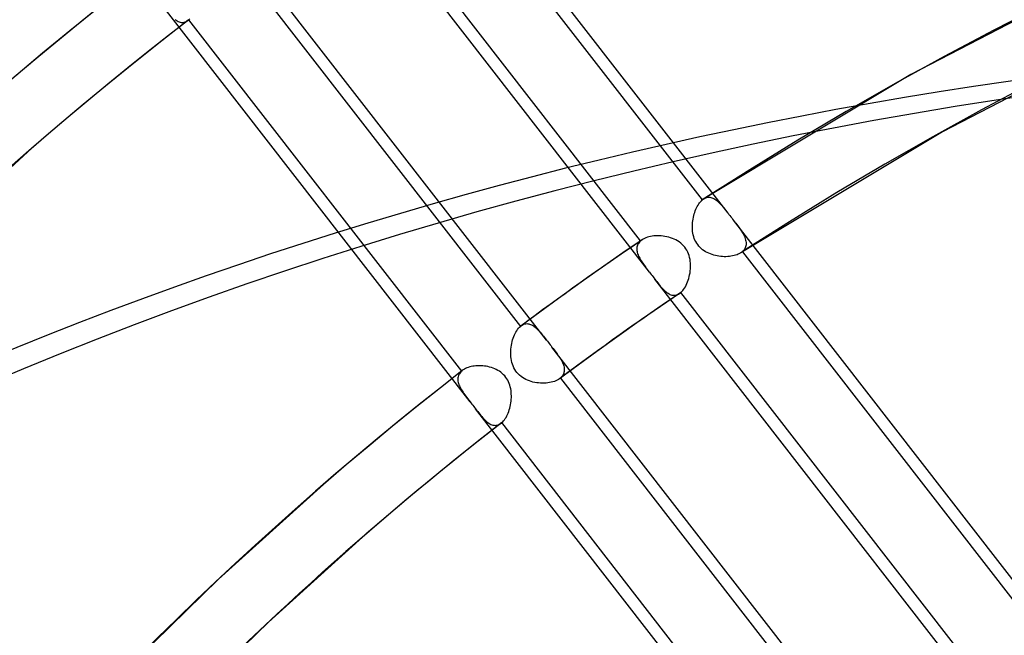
# Model space of a CAD drawing. Header units: millimetres. Extents: x -261 to 249, y -324 to 318.
# Tile 29 of 89: x -121 to -87, y 176 to 198. Entities that reach past the tile are written whole.
import ezdxf

# ---------------------------------------------------------------- set-up
doc = ezdxf.new("R2010")
doc.units = ezdxf.units.MM
doc.layers.add('MAIN-1', color=7, linetype='Continuous')
doc.layers.add('MAIN-2', color=7, linetype='Continuous')

msp = doc.modelspace()

# ---------------------------------------------------------------- linework, layer by layer
at = {"layer": 'MAIN-1'}
for p, q in [((-97.369, 191.316), (-97.369, 191.317)), ((-97.369, 191.317), (-97.369, 191.317)), ((-97.369, 191.317), (-97.369, 191.317)), ((-97.369, 191.317), (-97.369, 191.317)), ((-97.369, 191.317), (-97.368, 191.317)), ((-97.368, 191.317), (-97.368, 191.317))]:
    msp.add_line(p, q, dxfattribs=at)
for centre, major_axis, start_param, end_param in [((-0.5, -0.433), (159.408, -184.069), 0.713724, 3.511855), ((-8.75, -7.578), (-148.606, 171.596), -0.857072, 0)]:
    msp.add_ellipse(centre, major_axis=major_axis, ratio=0.75, start_param=start_param, end_param=end_param, dxfattribs=at)
at = {"layer": 'MAIN-2'}
for p, q in [((-96.53, 190.817), (-107.142, 204.492)), ((-106.837, 203.41), (-97.422, 191.277)), ((-99.246, 188.788), (-109.69, 202.246)), ((-99.548, 189.865), (-108.96, 201.994)), ((-102.796, 186.436), (-113.405, 200.107)), ((-113.112, 199.041), (-103.7, 186.912)), ((-84.404, 198.633), (-90.227, 195.606)), ((-118.309, 197.885), (-119.252, 197.121)), ((-105.436, 184.309), (-115.918, 197.816)), ((-115.162, 197.487), (-116.079, 196.771)), ((-115.619, 197.507), (-115.584, 197.483)), ((-115.584, 197.483), (-115.549, 197.461)), ((-115.231, 197.443), (-115.196, 197.462)), ((-115.196, 197.462), (-115.162, 197.486)), ((-115.162, 197.486), (-115.159, 197.489)), ((-115.159, 197.489), (-115.155, 197.492)), ((-115.155, 197.492), (-115.152, 197.495)), ((-115.152, 197.495), (-115.148, 197.498)), ((-115.148, 197.498), (-115.144, 197.501)), ((-115.144, 197.501), (-115.141, 197.504)), ((-115.141, 197.504), (-115.11, 197.533)), ((-105.725, 185.37), (-115.141, 197.504)), ((-115.549, 197.461), (-115.514, 197.444)), ((-115.514, 197.444), (-115.479, 197.43)), ((-115.479, 197.43), (-115.444, 197.419)), ((-115.444, 197.419), (-115.408, 197.413)), ((-115.408, 197.413), (-115.373, 197.41)), ((-115.373, 197.41), (-115.337, 197.412)), ((-115.337, 197.412), (-115.301, 197.418)), ((-115.301, 197.418), (-115.266, 197.428)), ((-115.266, 197.428), (-115.231, 197.443)), ((-119.252, 197.121), (-120.189, 196.348)), ((-116.079, 196.771), (-116.989, 196.046)), ((-83.416, 196.601), (-89.131, 193.629)), ((-120.189, 196.348), (-121.118, 195.566)), ((-116.989, 196.046), (-117.892, 195.314)), ((-90.227, 195.606), (-97.369, 191.316)), ((-117.892, 195.314), (-118.788, 194.573)), ((-118.788, 194.573), (-119.677, 193.824)), ((-119.677, 193.824), (-120.559, 193.067)), ((-89.131, 193.629), (-96.094, 189.45)), ((-120.559, 193.067), (-125.832, 188.233)), ((-97.334, 191.337), (-97.3, 191.352)), ((-97.3, 191.352), (-97.265, 191.363)), ((-97.265, 191.363), (-97.229, 191.37)), ((-97.229, 191.37), (-97.194, 191.373)), ((-97.194, 191.373), (-97.159, 191.372)), ((-97.159, 191.372), (-97.124, 191.366)), ((-97.124, 191.366), (-97.089, 191.357)), ((-97.089, 191.357), (-97.054, 191.343)), ((-97.64, 190.955), (-97.618, 191.005)), ((-97.618, 191.005), (-97.593, 191.053)), ((-97.593, 191.053), (-97.568, 191.098)), ((-97.568, 191.098), (-97.541, 191.14)), ((-97.541, 191.14), (-97.512, 191.179)), ((-97.512, 191.179), (-97.483, 191.215)), ((-97.483, 191.215), (-97.453, 191.248)), ((-97.453, 191.248), (-97.422, 191.277)), ((-97.422, 191.277), (-97.413, 191.284)), ((-97.413, 191.284), (-97.404, 191.291)), ((-97.404, 191.291), (-97.396, 191.298)), ((-97.396, 191.298), (-97.387, 191.304)), ((-97.387, 191.304), (-97.378, 191.311)), ((-97.378, 191.311), (-97.369, 191.316)), ((-97.368, 191.317), (-97.334, 191.337)), ((-97.054, 191.343), (-97.02, 191.327)), ((-97.02, 191.327), (-96.985, 191.306)), ((-96.985, 191.306), (-96.951, 191.283)), ((-96.951, 191.283), (-96.917, 191.256)), ((-96.917, 191.256), (-96.883, 191.227)), ((-96.883, 191.227), (-96.849, 191.195)), ((-96.849, 191.195), (-96.815, 191.161)), ((-96.815, 191.161), (-96.781, 191.125)), ((-96.781, 191.125), (-96.747, 191.086)), ((-96.747, 191.086), (-96.712, 191.046)), ((-96.712, 191.046), (-96.678, 191.004)), ((-97.739, 190.62), (-97.728, 190.679)), ((-97.728, 190.679), (-97.714, 190.737)), ((-97.714, 190.737), (-97.698, 190.794)), ((-97.698, 190.794), (-97.681, 190.85)), ((-97.681, 190.85), (-97.661, 190.903)), ((-97.661, 190.903), (-97.64, 190.955)), ((-96.678, 191.004), (-96.642, 190.96)), ((-96.642, 190.96), (-96.606, 190.914)), ((-96.606, 190.914), (-96.569, 190.866)), ((-96.569, 190.866), (-96.531, 190.818)), ((-96.531, 190.818), (-96.5, 190.778)), ((-96.5, 190.778), (-96.468, 190.737)), ((-96.468, 190.737), (-96.437, 190.696)), ((-96.437, 190.696), (-96.405, 190.656)), ((-97.763, 190.376), (-97.761, 190.438)), ((-97.763, 190.314), (-97.763, 190.376)), ((-97.761, 190.438), (-97.756, 190.499)), ((-97.756, 190.499), (-97.749, 190.56)), ((-97.749, 190.56), (-97.739, 190.62)), ((-96.405, 190.656), (-96.373, 190.615)), ((-96.373, 190.615), (-96.342, 190.574)), ((-85.73, 176.899), (-96.342, 190.575)), ((-96.342, 190.574), (-96.304, 190.525)), ((-96.304, 190.525), (-96.266, 190.476)), ((-96.266, 190.476), (-96.23, 190.429)), ((-96.23, 190.429), (-96.195, 190.382)), ((-96.195, 190.382), (-96.161, 190.335)), ((-96.161, 190.335), (-96.128, 190.29)), ((-99.315, 189.989), (-99.366, 189.971)), ((-99.262, 190.004), (-99.315, 189.989)), ((-99.205, 190.017), (-99.262, 190.004)), ((-99.147, 190.027), (-99.205, 190.017)), ((-99.088, 190.034), (-99.147, 190.027)), ((-99.026, 190.039), (-99.088, 190.034)), ((-98.964, 190.04), (-99.026, 190.039)), ((-98.901, 190.039), (-98.964, 190.04)), ((-98.837, 190.036), (-98.901, 190.039)), ((-98.772, 190.029), (-98.837, 190.036)), ((-98.708, 190.02), (-98.772, 190.029)), ((-98.643, 190.007), (-98.708, 190.02)), ((-98.579, 189.992), (-98.643, 190.007)), ((-98.515, 189.973), (-98.579, 189.992)), ((-97.76, 190.252), (-97.763, 190.314)), ((-97.753, 190.19), (-97.76, 190.252)), ((-97.744, 190.129), (-97.753, 190.19)), ((-97.731, 190.068), (-97.744, 190.129)), ((-97.715, 190.009), (-97.731, 190.068)), ((-97.695, 189.95), (-97.715, 190.009)), ((-96.128, 190.29), (-96.097, 190.244)), ((-96.097, 190.244), (-96.067, 190.199)), ((-96.067, 190.199), (-96.04, 190.155)), ((-96.04, 190.155), (-96.014, 190.111)), ((-96.014, 190.111), (-95.99, 190.067)), ((-95.99, 190.067), (-95.969, 190.023)), ((-95.969, 190.023), (-95.951, 189.98)), ((-99.501, 189.901), (-100.159, 189.451)), ((-99.675, 189.646), (-99.679, 189.611)), ((-99.667, 189.681), (-99.675, 189.646)), ((-99.656, 189.715), (-99.667, 189.681)), ((-99.642, 189.748), (-99.656, 189.715)), ((-99.624, 189.779), (-99.642, 189.748)), ((-99.602, 189.809), (-99.624, 189.779)), ((-99.577, 189.838), (-99.602, 189.809)), ((-99.548, 189.865), (-99.577, 189.838)), ((-99.54, 189.871), (-99.548, 189.865)), ((-99.533, 189.878), (-99.54, 189.871)), ((-99.525, 189.884), (-99.533, 189.878)), ((-99.517, 189.89), (-99.525, 189.884)), ((-99.509, 189.896), (-99.517, 189.89)), ((-99.5, 189.902), (-99.509, 189.896)), ((-99.459, 189.927), (-99.5, 189.902)), ((-99.414, 189.95), (-99.459, 189.927)), ((-99.366, 189.971), (-99.414, 189.95)), ((-98.453, 189.951), (-98.515, 189.973)), ((-98.391, 189.926), (-98.453, 189.951)), ((-98.331, 189.897), (-98.391, 189.926)), ((-98.273, 189.865), (-98.331, 189.897)), ((-98.218, 189.829), (-98.273, 189.865)), ((-98.164, 189.789), (-98.218, 189.829)), ((-98.114, 189.745), (-98.164, 189.789)), ((-98.067, 189.698), (-98.114, 189.745)), ((-98.025, 189.648), (-98.067, 189.698)), ((-97.986, 189.595), (-98.025, 189.648)), ((-97.672, 189.893), (-97.695, 189.95)), ((-97.645, 189.838), (-97.672, 189.893)), ((-97.614, 189.784), (-97.645, 189.838)), ((-97.579, 189.734), (-97.614, 189.784)), ((-97.541, 189.686), (-97.579, 189.734)), ((-97.5, 189.642), (-97.541, 189.686)), ((-95.951, 189.98), (-95.935, 189.937)), ((-95.924, 189.657), (-95.938, 189.621)), ((-95.935, 189.937), (-95.923, 189.895)), ((-95.914, 189.694), (-95.924, 189.657)), ((-95.923, 189.895), (-95.914, 189.853)), ((-95.914, 189.853), (-95.908, 189.812)), ((-95.908, 189.733), (-95.914, 189.694)), ((-95.908, 189.812), (-95.906, 189.772)), ((-95.906, 189.772), (-95.908, 189.733)), ((-100.159, 189.451), (-100.814, 188.996)), ((-99.679, 189.611), (-99.679, 189.574)), ((-99.679, 189.574), (-99.677, 189.537)), ((-99.677, 189.537), (-99.671, 189.499)), ((-99.671, 189.499), (-99.663, 189.461)), ((-99.663, 189.461), (-99.651, 189.422)), ((-99.651, 189.422), (-99.637, 189.382)), ((-99.637, 189.382), (-99.62, 189.342)), ((-99.62, 189.342), (-99.601, 189.302)), ((-97.952, 189.539), (-97.986, 189.595)), ((-97.922, 189.48), (-97.952, 189.539)), ((-97.896, 189.418), (-97.922, 189.48)), ((-97.874, 189.355), (-97.896, 189.418)), ((-97.857, 189.291), (-97.874, 189.355)), ((-97.455, 189.6), (-97.5, 189.642)), ((-97.408, 189.56), (-97.455, 189.6)), ((-97.358, 189.524), (-97.408, 189.56)), ((-97.306, 189.492), (-97.358, 189.524)), ((-97.252, 189.462), (-97.306, 189.492)), ((-97.197, 189.436), (-97.252, 189.462)), ((-97.141, 189.412), (-97.197, 189.436)), ((-97.083, 189.392), (-97.141, 189.412)), ((-97.025, 189.374), (-97.083, 189.392)), ((-96.966, 189.358), (-97.025, 189.374)), ((-96.906, 189.346), (-96.966, 189.358)), ((-96.846, 189.335), (-96.906, 189.346)), ((-96.785, 189.328), (-96.846, 189.335)), ((-96.724, 189.322), (-96.785, 189.328)), ((-96.664, 189.319), (-96.724, 189.322)), ((-96.604, 189.319), (-96.664, 189.319)), ((-96.544, 189.321), (-96.604, 189.319)), ((-96.486, 189.326), (-96.544, 189.321)), ((-96.43, 189.333), (-96.486, 189.326)), ((-96.375, 189.343), (-96.43, 189.333)), ((-96.322, 189.355), (-96.375, 189.343)), ((-96.271, 189.369), (-96.322, 189.355)), ((-96.222, 189.386), (-96.271, 189.369)), ((-96.177, 189.405), (-96.222, 189.386)), ((-96.134, 189.426), (-96.177, 189.405)), ((-96.095, 189.449), (-96.134, 189.426)), ((-96.084, 189.456), (-96.095, 189.449)), ((-96.074, 189.463), (-96.084, 189.456)), ((-96.065, 189.47), (-96.074, 189.463)), ((-96.055, 189.477), (-96.065, 189.47)), ((-96.046, 189.485), (-96.055, 189.477)), ((-96.037, 189.492), (-96.046, 189.485)), ((-96.006, 189.522), (-96.037, 189.492)), ((-96.037, 189.492), (-86.621, 177.358)), ((-95.979, 189.554), (-96.006, 189.522)), ((-95.956, 189.587), (-95.979, 189.554)), ((-95.938, 189.621), (-95.956, 189.587)), ((-100.814, 188.996), (-101.603, 188.439)), ((-99.601, 189.302), (-99.58, 189.262)), ((-99.58, 189.262), (-99.557, 189.221)), ((-99.557, 189.221), (-99.532, 189.18)), ((-99.532, 189.18), (-99.505, 189.139)), ((-99.505, 189.139), (-99.477, 189.097)), ((-99.477, 189.097), (-99.448, 189.055)), ((-99.448, 189.055), (-99.417, 189.012)), ((-99.417, 189.012), (-99.385, 188.969)), ((-99.385, 188.969), (-99.352, 188.925)), ((-97.843, 189.226), (-97.857, 189.291)), ((-97.834, 189.16), (-97.843, 189.226)), ((-97.828, 189.094), (-97.834, 189.16)), ((-97.825, 189.028), (-97.828, 189.094)), ((-97.825, 188.961), (-97.825, 189.028)), ((-99.352, 188.925), (-99.318, 188.88)), ((-99.318, 188.88), (-99.283, 188.835)), ((-99.283, 188.835), (-99.247, 188.789)), ((-99.247, 188.789), (-99.216, 188.748)), ((-99.216, 188.748), (-99.184, 188.707)), ((-99.184, 188.707), (-99.152, 188.666)), ((-99.152, 188.666), (-99.121, 188.626)), ((-99.121, 188.626), (-99.089, 188.585)), ((-97.888, 188.567), (-97.871, 188.63)), ((-97.871, 188.63), (-97.856, 188.695)), ((-97.856, 188.695), (-97.844, 188.761)), ((-97.844, 188.761), (-97.835, 188.828)), ((-97.835, 188.828), (-97.829, 188.894)), ((-97.829, 188.894), (-97.825, 188.961)), ((-101.603, 188.439), (-102.389, 187.876)), ((-99.089, 188.585), (-99.058, 188.545)), ((-88.45, 174.874), (-99.059, 188.545)), ((-99.058, 188.545), (-99.023, 188.5)), ((-99.023, 188.5), (-98.989, 188.456)), ((-98.989, 188.456), (-98.955, 188.413)), ((-98.955, 188.413), (-98.922, 188.372)), ((-98.922, 188.372), (-98.889, 188.332)), ((-98.889, 188.332), (-98.857, 188.293)), ((-98.857, 188.293), (-98.825, 188.256)), ((-98.005, 188.283), (-97.978, 188.334)), ((-97.978, 188.334), (-97.952, 188.389)), ((-97.952, 188.389), (-97.929, 188.446)), ((-97.929, 188.446), (-97.907, 188.505)), ((-97.907, 188.505), (-97.888, 188.567)), ((-98.208, 188.047), (-98.865, 187.598)), ((-98.825, 188.256), (-98.793, 188.221)), ((-98.793, 188.221), (-98.761, 188.188)), ((-98.761, 188.188), (-98.729, 188.156)), ((-98.729, 188.156), (-98.697, 188.127)), ((-98.697, 188.127), (-98.665, 188.1)), ((-98.665, 188.1), (-98.633, 188.075)), ((-98.633, 188.075), (-98.601, 188.053)), ((-98.601, 188.053), (-98.569, 188.034)), ((-98.569, 188.034), (-98.536, 188.018)), ((-98.536, 188.018), (-98.504, 188.005)), ((-98.504, 188.005), (-98.471, 187.995)), ((-98.471, 187.995), (-98.438, 187.989)), ((-98.438, 187.989), (-98.405, 187.986)), ((-98.405, 187.986), (-98.372, 187.987)), ((-98.372, 187.987), (-98.339, 187.991)), ((-98.339, 187.991), (-98.306, 187.999)), ((-98.306, 187.999), (-98.274, 188.011)), ((-98.274, 188.011), (-98.241, 188.027)), ((-98.241, 188.027), (-98.209, 188.046)), ((-98.209, 188.046), (-98.202, 188.052)), ((-98.202, 188.052), (-98.194, 188.057)), ((-98.194, 188.057), (-98.186, 188.063)), ((-98.186, 188.063), (-98.179, 188.069)), ((-98.179, 188.069), (-98.171, 188.075)), ((-98.171, 188.075), (-98.164, 188.081)), ((-98.164, 188.081), (-98.13, 188.114)), ((-88.752, 175.952), (-98.164, 188.081)), ((-98.13, 188.114), (-98.097, 188.15)), ((-98.097, 188.15), (-98.065, 188.19)), ((-98.065, 188.19), (-98.034, 188.235)), ((-98.034, 188.235), (-98.005, 188.283)), ((-102.389, 187.876), (-103.032, 187.407)), ((-103.032, 187.407), (-103.672, 186.934)), ((-98.865, 187.598), (-99.519, 187.144)), ((-103.686, 186.924), (-103.681, 186.927)), ((-103.681, 186.927), (-103.676, 186.931)), ((-103.676, 186.931), (-103.671, 186.935)), ((-103.671, 186.935), (-103.64, 186.956)), ((-103.64, 186.956), (-103.608, 186.973)), ((-103.608, 186.973), (-103.576, 186.987)), ((-103.576, 186.987), (-103.544, 186.997)), ((-103.544, 186.997), (-103.511, 187.003)), ((-103.511, 187.003), (-103.478, 187.006)), ((-103.478, 187.006), (-103.446, 187.005)), ((-103.446, 187.005), (-103.413, 187.001)), ((-103.413, 187.001), (-103.381, 186.993)), ((-103.381, 186.993), (-103.348, 186.982)), ((-103.348, 186.982), (-103.316, 186.967)), ((-103.316, 186.967), (-103.283, 186.95)), ((-103.283, 186.95), (-103.251, 186.93)), ((-103.251, 186.93), (-103.219, 186.908)), ((-99.519, 187.144), (-100.294, 186.597)), ((-103.928, 186.56), (-103.905, 186.615)), ((-103.905, 186.615), (-103.88, 186.667)), ((-103.88, 186.667), (-103.854, 186.716)), ((-103.854, 186.716), (-103.826, 186.763)), ((-103.826, 186.763), (-103.796, 186.806)), ((-103.796, 186.806), (-103.765, 186.845)), ((-103.765, 186.845), (-103.733, 186.881)), ((-103.733, 186.881), (-103.7, 186.912)), ((-103.7, 186.912), (-103.695, 186.916)), ((-103.695, 186.916), (-103.69, 186.92)), ((-103.69, 186.92), (-103.686, 186.924)), ((-103.219, 186.908), (-103.188, 186.882)), ((-103.188, 186.882), (-103.156, 186.855)), ((-103.156, 186.855), (-103.124, 186.825)), ((-103.124, 186.825), (-103.093, 186.794)), ((-103.093, 186.794), (-103.061, 186.761)), ((-103.061, 186.761), (-103.03, 186.726)), ((-103.03, 186.726), (-102.998, 186.689)), ((-102.998, 186.689), (-102.966, 186.65)), ((-102.966, 186.65), (-102.933, 186.61)), ((-102.933, 186.61), (-102.9, 186.569)), ((-100.294, 186.597), (-101.064, 186.045)), ((-104.02, 186.194), (-104.01, 186.258)), ((-104.01, 186.258), (-103.998, 186.321)), ((-103.998, 186.321), (-103.984, 186.384)), ((-103.984, 186.384), (-103.967, 186.444)), ((-103.967, 186.444), (-103.948, 186.503)), ((-103.948, 186.503), (-103.928, 186.56)), ((-102.9, 186.569), (-102.866, 186.526)), ((-102.866, 186.526), (-102.832, 186.482)), ((-102.832, 186.482), (-102.797, 186.437)), ((-102.797, 186.437), (-102.766, 186.397)), ((-102.766, 186.397), (-102.734, 186.356)), ((-102.734, 186.356), (-102.703, 186.316)), ((-102.703, 186.316), (-102.671, 186.275)), ((-102.671, 186.275), (-102.639, 186.234)), ((-104.033, 185.997), (-104.032, 186.063)), ((-104.032, 185.93), (-104.033, 185.997)), ((-104.032, 186.063), (-104.027, 186.129)), ((-104.027, 185.864), (-104.032, 185.93)), ((-104.027, 186.129), (-104.02, 186.194)), ((-102.639, 186.234), (-102.608, 186.193)), ((-91.999, 172.522), (-102.608, 186.194)), ((-102.608, 186.193), (-102.571, 186.146)), ((-102.571, 186.146), (-102.536, 186.1)), ((-102.536, 186.1), (-102.501, 186.055)), ((-102.501, 186.055), (-102.467, 186.01)), ((-102.467, 186.01), (-102.435, 185.966)), ((-102.435, 185.966), (-102.404, 185.922)), ((-102.404, 185.922), (-102.374, 185.879)), ((-101.064, 186.045), (-101.706, 185.577)), ((-104.02, 185.798), (-104.027, 185.864)), ((-104.008, 185.733), (-104.02, 185.798)), ((-103.993, 185.669), (-104.008, 185.733)), ((-103.974, 185.605), (-103.993, 185.669)), ((-103.951, 185.543), (-103.974, 185.605)), ((-102.374, 185.879), (-102.345, 185.836)), ((-102.345, 185.836), (-102.318, 185.793)), ((-101.706, 185.577), (-102.345, 185.105)), ((-102.318, 185.793), (-102.293, 185.751)), ((-102.293, 185.751), (-102.271, 185.709)), ((-102.271, 185.709), (-102.25, 185.668)), ((-102.25, 185.668), (-102.232, 185.627)), ((-102.232, 185.627), (-102.216, 185.586)), ((-102.216, 185.586), (-102.203, 185.546)), ((-105.705, 185.387), (-106.519, 184.748)), ((-105.824, 185.244), (-105.839, 185.209)), ((-105.806, 185.278), (-105.824, 185.244)), ((-105.783, 185.31), (-105.806, 185.278)), ((-105.756, 185.341), (-105.783, 185.31)), ((-105.725, 185.37), (-105.756, 185.341)), ((-105.722, 185.373), (-105.725, 185.37)), ((-105.719, 185.376), (-105.722, 185.373)), ((-105.715, 185.379), (-105.719, 185.376)), ((-105.712, 185.382), (-105.715, 185.379)), ((-105.708, 185.384), (-105.712, 185.382)), ((-105.705, 185.387), (-105.708, 185.384)), ((-105.669, 185.412), (-105.705, 185.387)), ((-105.631, 185.436), (-105.669, 185.412)), ((-105.589, 185.457), (-105.631, 185.436)), ((-105.545, 185.476), (-105.589, 185.457)), ((-105.498, 185.494), (-105.545, 185.476)), ((-105.448, 185.509), (-105.498, 185.494)), ((-105.397, 185.522), (-105.448, 185.509)), ((-105.344, 185.532), (-105.397, 185.522)), ((-105.289, 185.54), (-105.344, 185.532)), ((-105.233, 185.546), (-105.289, 185.54)), ((-105.176, 185.55), (-105.233, 185.546)), ((-105.117, 185.551), (-105.176, 185.55)), ((-105.058, 185.55), (-105.117, 185.551)), ((-104.999, 185.547), (-105.058, 185.55)), ((-104.939, 185.54), (-104.999, 185.547)), ((-104.879, 185.532), (-104.939, 185.54)), ((-104.819, 185.521), (-104.879, 185.532)), ((-104.76, 185.506), (-104.819, 185.521)), ((-104.701, 185.49), (-104.76, 185.506)), ((-104.643, 185.47), (-104.701, 185.49)), ((-104.585, 185.447), (-104.643, 185.47)), ((-104.53, 185.421), (-104.585, 185.447)), ((-104.475, 185.392), (-104.53, 185.421)), ((-104.423, 185.36), (-104.475, 185.392)), ((-104.373, 185.325), (-104.423, 185.36)), ((-104.325, 185.286), (-104.373, 185.325)), ((-104.28, 185.243), (-104.325, 185.286)), ((-104.239, 185.198), (-104.28, 185.243)), ((-103.924, 185.483), (-103.951, 185.543)), ((-103.893, 185.425), (-103.924, 185.483)), ((-103.857, 185.37), (-103.893, 185.425)), ((-103.818, 185.318), (-103.857, 185.37)), ((-103.774, 185.269), (-103.818, 185.318)), ((-103.727, 185.224), (-103.774, 185.269)), ((-102.219, 185.25), (-102.238, 185.217)), ((-102.205, 185.284), (-102.219, 185.25)), ((-102.194, 185.319), (-102.205, 185.284)), ((-102.203, 185.546), (-102.193, 185.506)), ((-102.186, 185.355), (-102.194, 185.319)), ((-102.193, 185.506), (-102.186, 185.467)), ((-102.186, 185.467), (-102.183, 185.429)), ((-102.183, 185.391), (-102.186, 185.355)), ((-102.183, 185.429), (-102.183, 185.391)), ((-105.856, 185.136), (-105.859, 185.098)), ((-105.859, 185.098), (-105.858, 185.059)), ((-105.858, 185.059), (-105.854, 185.019)), ((-105.85, 185.173), (-105.856, 185.136)), ((-105.854, 185.019), (-105.846, 184.978)), ((-105.839, 185.209), (-105.85, 185.173)), ((-105.846, 184.978), (-105.834, 184.937)), ((-105.834, 184.937), (-105.82, 184.895)), ((-105.82, 184.895), (-105.803, 184.853)), ((-104.201, 185.151), (-104.239, 185.198)), ((-104.166, 185.1), (-104.201, 185.151)), ((-104.135, 185.048), (-104.166, 185.1)), ((-104.108, 184.993), (-104.135, 185.048)), ((-104.084, 184.935), (-104.108, 184.993)), ((-104.064, 184.877), (-104.084, 184.935)), ((-103.677, 185.182), (-103.727, 185.224)), ((-103.623, 185.144), (-103.677, 185.182)), ((-103.568, 185.109), (-103.623, 185.144)), ((-103.51, 185.079), (-103.568, 185.109)), ((-103.451, 185.051), (-103.51, 185.079)), ((-103.39, 185.028), (-103.451, 185.051)), ((-103.328, 185.007), (-103.39, 185.028)), ((-103.265, 184.99), (-103.328, 185.007)), ((-103.201, 184.976), (-103.265, 184.99)), ((-103.137, 184.965), (-103.201, 184.976)), ((-103.072, 184.957), (-103.137, 184.965)), ((-103.007, 184.951), (-103.072, 184.957)), ((-102.942, 184.949), (-103.007, 184.951)), ((-102.878, 184.949), (-102.942, 184.949)), ((-102.814, 184.953), (-102.878, 184.949)), ((-102.753, 184.959), (-102.814, 184.953)), ((-102.692, 184.968), (-102.753, 184.959)), ((-102.634, 184.98), (-102.692, 184.968)), ((-102.578, 184.994), (-102.634, 184.98)), ((-102.525, 185.011), (-102.578, 184.994)), ((-102.475, 185.031), (-102.525, 185.011)), ((-102.428, 185.053), (-102.475, 185.031)), ((-102.385, 185.078), (-102.428, 185.053)), ((-102.345, 185.104), (-102.385, 185.078)), ((-102.34, 185.108), (-102.345, 185.104)), ((-102.335, 185.112), (-102.34, 185.108)), ((-102.33, 185.116), (-102.335, 185.112)), ((-102.325, 185.12), (-102.33, 185.116)), ((-102.32, 185.124), (-102.325, 185.12)), ((-102.316, 185.128), (-102.32, 185.124)), ((-102.286, 185.156), (-102.316, 185.128)), ((-102.316, 185.128), (-92.903, 172.999)), ((-102.26, 185.186), (-102.286, 185.156)), ((-102.238, 185.217), (-102.26, 185.186)), ((-106.519, 184.748), (-107.326, 184.102)), ((-105.803, 184.853), (-105.782, 184.81)), ((-105.782, 184.81), (-105.76, 184.767)), ((-105.76, 184.767), (-105.735, 184.724)), ((-105.735, 184.724), (-105.708, 184.68)), ((-105.708, 184.68), (-105.679, 184.636)), ((-105.679, 184.636), (-105.649, 184.592)), ((-105.649, 184.592), (-105.617, 184.547)), ((-104.047, 184.818), (-104.064, 184.877)), ((-104.034, 184.758), (-104.047, 184.818)), ((-104.023, 184.697), (-104.034, 184.758)), ((-104.016, 184.636), (-104.023, 184.697)), ((-104.012, 184.574), (-104.016, 184.636)), ((-104.01, 184.513), (-104.012, 184.574)), ((-105.617, 184.547), (-105.583, 184.501)), ((-105.583, 184.501), (-105.548, 184.454)), ((-105.548, 184.454), (-105.512, 184.407)), ((-105.512, 184.407), (-105.475, 184.358)), ((-105.475, 184.358), (-105.437, 184.31)), ((-105.437, 184.31), (-105.405, 184.269)), ((-105.405, 184.269), (-105.374, 184.228)), ((-105.374, 184.228), (-105.342, 184.187)), ((-104.039, 184.204), (-104.028, 184.265)), ((-104.028, 184.265), (-104.02, 184.327)), ((-104.02, 184.327), (-104.014, 184.389)), ((-104.014, 184.389), (-104.011, 184.451)), ((-104.011, 184.451), (-104.01, 184.513)), ((-107.326, 184.102), (-108.128, 183.45)), ((-105.342, 184.187), (-105.31, 184.146)), ((-105.31, 184.146), (-105.279, 184.106)), ((-105.279, 184.106), (-105.248, 184.066)), ((-94.636, 170.391), (-105.248, 184.067)), ((-105.248, 184.066), (-105.21, 184.017)), ((-105.21, 184.017), (-105.173, 183.969)), ((-105.173, 183.969), (-105.136, 183.923)), ((-105.136, 183.923), (-105.1, 183.879)), ((-105.1, 183.879), (-105.065, 183.836)), ((-104.145, 183.866), (-104.122, 183.917)), ((-104.122, 183.917), (-104.102, 183.971)), ((-104.102, 183.971), (-104.083, 184.027)), ((-104.083, 184.027), (-104.066, 184.085)), ((-104.066, 184.085), (-104.051, 184.144)), ((-104.051, 184.144), (-104.039, 184.204)), ((-104.36, 183.57), (-105.151, 182.948)), ((-105.065, 183.836), (-105.03, 183.795)), ((-105.03, 183.795), (-104.995, 183.755)), ((-104.995, 183.755), (-104.961, 183.718)), ((-104.961, 183.718), (-104.926, 183.683)), ((-104.926, 183.683), (-104.892, 183.65)), ((-104.892, 183.65), (-104.857, 183.619)), ((-104.857, 183.619), (-104.822, 183.591)), ((-104.822, 183.591), (-104.787, 183.567)), ((-104.787, 183.567), (-104.752, 183.545)), ((-104.752, 183.545), (-104.716, 183.527)), ((-104.43, 183.525), (-104.395, 183.545)), ((-104.395, 183.545), (-104.361, 183.569)), ((-104.361, 183.569), (-104.357, 183.572)), ((-104.357, 183.572), (-104.354, 183.575)), ((-104.354, 183.575), (-104.351, 183.577)), ((-104.351, 183.577), (-104.347, 183.58)), ((-104.347, 183.58), (-104.344, 183.583)), ((-104.344, 183.583), (-104.341, 183.586)), ((-104.341, 183.586), (-104.309, 183.615)), ((-94.924, 171.451), (-104.341, 183.586)), ((-104.309, 183.615), (-104.279, 183.649)), ((-104.279, 183.649), (-104.249, 183.685)), ((-104.249, 183.685), (-104.221, 183.726)), ((-104.221, 183.726), (-104.194, 183.769)), ((-104.194, 183.769), (-104.169, 183.816)), ((-104.169, 183.816), (-104.145, 183.866)), ((-108.128, 183.45), (-108.924, 182.79)), ((-104.716, 183.527), (-104.681, 183.512)), ((-104.681, 183.512), (-104.645, 183.502)), ((-104.645, 183.502), (-104.609, 183.495)), ((-104.609, 183.495), (-104.573, 183.492)), ((-104.573, 183.492), (-104.537, 183.494)), ((-104.537, 183.494), (-104.501, 183.5)), ((-104.501, 183.5), (-104.465, 183.51)), ((-104.465, 183.51), (-104.43, 183.525)), ((-105.151, 182.948), (-105.936, 182.32)), ((-108.924, 182.79), (-109.714, 182.124)), ((-105.936, 182.32), (-106.715, 181.686)), ((-109.714, 182.124), (-110.499, 181.45)), ((-106.715, 181.686), (-107.489, 181.044)), ((-110.499, 181.45), (-114.116, 178.185)), ((-107.489, 181.044), (-108.257, 180.397)), ((-108.257, 180.397), (-109.019, 179.742)), ((-109.019, 179.742), (-112.397, 176.699)), ((-114.116, 178.185), (-117.598, 174.771)), ((-112.397, 176.699), (-115.655, 173.524))]:
    msp.add_line(p, q, dxfattribs=at)
for centre, major_axis, start_param, end_param in [((15.652, 13.555), (-163.487, 188.778), -1.616769, -0.097375), ((15.652, 13.555), (162.007, -187.07), 1.525602, 3.043439), ((10.152, 8.792), (-163.487, 188.778), -1.616769, -0.097375), ((10.152, 8.792), (162.007, -187.07), 1.524472, 3.04457), ((21.152, 18.319), (-156.089, 180.236), -1.614712, -0.099432), ((4.652, 4.029), (-163.487, 188.778), -1.616769, -0.097375), ((21.152, 18.319), (154.61, -178.528), 1.526863, 3.042179), ((4.652, 4.029), (162.007, -187.07), 1.524472, 3.04457), ((26.652, 23.082), (-148.691, 171.694), -1.613324, -0.10082), ((26.652, 23.082), (147.212, -169.986), 1.529278, 3.039764), ((0, 0), (-158.754, 183.313), -2.427868, 0.713724), ((26.652, 23.082), (-137.151, 158.369), -1.610102, -0.104042), ((26.652, 23.082), (135.672, -156.66), 1.531844, 3.037198), ((-8.25, -7.145), (-147.952, 170.84), -0.857072, 0.16365), ((26.652, 23.082), (-148.691, 171.694), -0.042528, 0.713724), ((26.652, 23.082), (147.212, -169.986), 3.100074, 3.438166), ((26.652, 23.082), (-137.151, 158.369), -0.087856, -0.055492), ((26.652, 23.082), (135.672, -156.66), 3.05356, 3.086277), ((26.652, 23.082), (-137.151, 158.369), -0.039306, 0.713724), ((26.652, 23.082), (135.672, -156.66), 3.10264, 3.323774)]:
    msp.add_ellipse(centre, major_axis=major_axis, ratio=0.75, start_param=start_param, end_param=end_param, dxfattribs=at)

doc.saveas('drawing.dxf')
